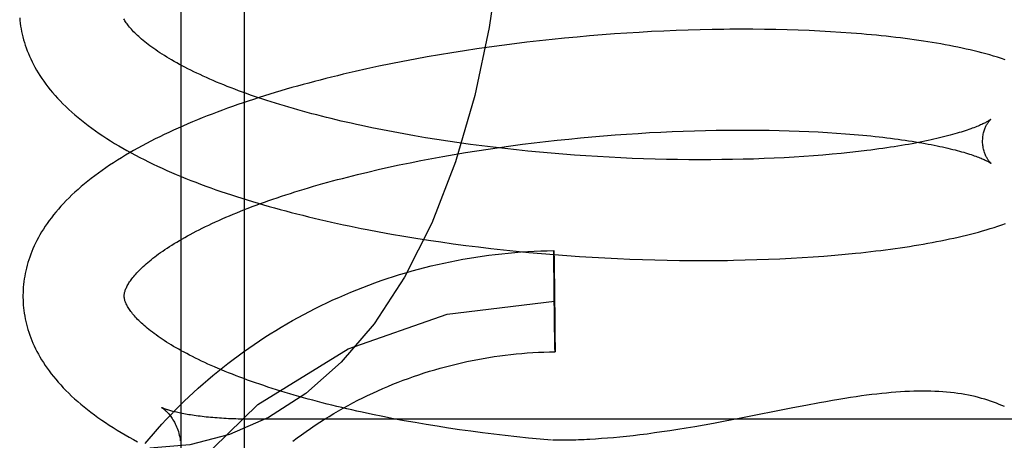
# Model space of a CAD drawing. Header units: inches. Extents: x 0 to 215, y 0 to 139.
# Tile 65 of 114: x 126.3411 to 126.5356, y 50.6274 to 50.7105. Entities that reach past the tile are written whole.
import ezdxf

# ---------------------------------------------------------------- set-up
doc = ezdxf.new("R2010")
doc.units = ezdxf.units.IN
doc.header["$LTSCALE"] = 11.804375
doc.header["$MEASUREMENT"] = 0
doc.linetypes.add('HIDDEN', pattern=[0.2, 0.1, -0.1])
doc.layers.add('DEFAULT_2', color=8, linetype='HIDDEN')

msp = doc.modelspace()

# ---------------------------------------------------------------- linework, layer by layer
at = {"layer": 'DEFAULT_2', "color": 8, "linetype": 'HIDDEN'}
for p, q in [((126.37289, 50.78926), (126.37289, 50.59992)), ((126.38539, 50.78315), (126.38539, 50.61023)), ((126.46105, 50.70784), (126.4586, 50.70768)), ((126.46349, 50.70799), (126.46105, 50.70784)), ((126.46592, 50.70813), (126.46349, 50.70799)), ((126.46834, 50.70824), (126.46592, 50.70813)), ((126.47075, 50.70834), (126.46834, 50.70824)), ((126.47314, 50.70843), (126.47075, 50.70834)), ((126.47551, 50.7085), (126.47314, 50.70843)), ((126.47787, 50.70855), (126.47551, 50.7085)), ((126.48368, 50.7086), (126.48137, 50.70859)), ((126.48596, 50.7086), (126.48368, 50.7086)), ((126.48823, 50.70858), (126.48596, 50.7086)), ((126.49046, 50.70854), (126.48823, 50.70858)), ((126.49268, 50.70849), (126.49046, 50.70854)), ((126.49487, 50.70842), (126.49268, 50.70849)), ((126.49703, 50.70833), (126.49487, 50.70842)), ((126.49916, 50.70823), (126.49703, 50.70833)), ((126.50126, 50.70812), (126.49916, 50.70823)), ((126.50333, 50.70799), (126.50126, 50.70812)), ((126.44129, 50.70603), (126.43881, 50.70573)), ((126.44377, 50.70632), (126.44129, 50.70603)), ((126.44625, 50.70659), (126.44377, 50.70632)), ((126.44873, 50.70684), (126.44625, 50.70659)), ((126.4512, 50.70707), (126.44873, 50.70684)), ((126.45367, 50.70729), (126.4512, 50.70707)), ((126.45614, 50.70749), (126.45367, 50.70729)), ((126.4586, 50.70768), (126.45614, 50.70749)), ((126.42648, 50.70396), (126.42404, 50.70356)), ((126.42894, 50.70435), (126.42648, 50.70396)), ((126.4314, 50.70472), (126.42894, 50.70435)), ((126.43386, 50.70507), (126.4314, 50.70472)), ((126.43633, 50.70541), (126.43386, 50.70507)), ((126.43881, 50.70573), (126.43633, 50.70541)), ((126.41679, 50.70224), (126.4144, 50.70177)), ((126.41919, 50.7027), (126.41679, 50.70224)), ((126.42161, 50.70314), (126.41919, 50.7027)), ((126.42404, 50.70356), (126.42161, 50.70314)), ((126.40966, 50.70077), (126.40732, 50.70025)), ((126.41202, 50.70128), (126.40966, 50.70077)), ((126.4144, 50.70177), (126.41202, 50.70128)), ((126.41273, 50.68872), (126.41065, 50.68914)), ((126.41483, 50.68831), (126.41273, 50.68872)), ((126.41696, 50.68792), (126.41483, 50.68831)), ((126.46773, 50.68828), (126.46996, 50.68839)), ((126.46996, 50.68839), (126.47217, 50.68847)), ((126.47217, 50.68847), (126.47437, 50.68855)), ((126.47437, 50.68855), (126.47655, 50.68861)), ((126.47655, 50.68861), (126.4787, 50.68865)), ((126.4787, 50.68865), (126.48084, 50.68868)), ((126.48084, 50.68868), (126.48295, 50.68869)), ((126.48295, 50.68869), (126.48504, 50.68869)), ((126.48504, 50.68869), (126.4871, 50.68868)), ((126.4871, 50.68868), (126.48914, 50.68865)), ((126.48914, 50.68865), (126.49115, 50.68861)), ((126.49115, 50.68861), (126.49312, 50.68856)), ((126.49312, 50.68856), (126.49506, 50.68849)), ((126.49506, 50.68849), (126.49697, 50.68841)), ((126.49697, 50.68841), (126.49885, 50.68831)), ((126.49885, 50.68831), (126.50068, 50.68821)), ((126.4191, 50.68754), (126.41696, 50.68792)), ((126.42127, 50.68717), (126.4191, 50.68754)), ((126.42346, 50.68682), (126.42127, 50.68717)), ((126.42567, 50.68648), (126.42346, 50.68682)), ((126.42789, 50.68616), (126.42567, 50.68648)), ((126.4427, 50.68615), (126.44499, 50.68642)), ((126.44499, 50.68642), (126.44728, 50.68667)), ((126.44728, 50.68667), (126.44957, 50.68691)), ((126.44957, 50.68691), (126.45186, 50.68714)), ((126.45186, 50.68714), (126.45414, 50.68735)), ((126.45414, 50.68735), (126.45643, 50.68754)), ((126.45643, 50.68754), (126.45871, 50.68772)), ((126.45871, 50.68772), (126.46098, 50.68788)), ((126.46098, 50.68788), (126.46324, 50.68803)), ((126.46324, 50.68803), (126.46549, 50.68817)), ((126.46549, 50.68817), (126.46773, 50.68828)), ((126.50068, 50.68821), (126.50248, 50.68809)), ((126.50248, 50.68809), (126.50424, 50.68796)), ((126.50424, 50.68796), (126.50596, 50.68782)), ((126.43013, 50.68585), (126.42789, 50.68616)), ((126.42913, 50.68422), (126.43137, 50.68458)), ((126.43238, 50.68555), (126.43013, 50.68585)), ((126.43137, 50.68458), (126.43361, 50.68492)), ((126.43465, 50.68527), (126.43238, 50.68555)), ((126.43361, 50.68492), (126.43587, 50.68525)), ((126.43692, 50.68501), (126.43465, 50.68527)), ((126.43587, 50.68525), (126.43814, 50.68557)), ((126.4392, 50.68476), (126.43692, 50.68501)), ((126.43814, 50.68557), (126.44042, 50.68587)), ((126.44149, 50.68452), (126.4392, 50.68476)), ((126.44042, 50.68587), (126.4427, 50.68615)), ((126.44378, 50.6843), (126.44149, 50.68452)), ((126.5068, 50.68443), (126.50511, 50.68424)), ((126.50846, 50.68462), (126.5068, 50.68443)), ((126.41819, 50.68222), (126.42034, 50.68265)), ((126.42034, 50.68265), (126.42251, 50.68306)), ((126.42251, 50.68306), (126.4247, 50.68346)), ((126.4247, 50.68346), (126.42691, 50.68385)), ((126.42691, 50.68385), (126.42913, 50.68422)), ((126.44607, 50.6841), (126.44378, 50.6843)), ((126.44837, 50.68391), (126.44607, 50.6841)), ((126.45067, 50.68373), (126.44837, 50.68391)), ((126.45296, 50.68357), (126.45067, 50.68373)), ((126.45525, 50.68343), (126.45296, 50.68357)), ((126.45754, 50.6833), (126.45525, 50.68343)), ((126.45982, 50.68319), (126.45754, 50.6833)), ((126.46209, 50.68309), (126.45982, 50.68319)), ((126.46435, 50.683), (126.46209, 50.68309)), ((126.4666, 50.68294), (126.46435, 50.683)), ((126.46884, 50.68288), (126.4666, 50.68294)), ((126.47107, 50.68284), (126.46884, 50.68288)), ((126.47327, 50.68282), (126.47107, 50.68284)), ((126.47546, 50.68281), (126.47327, 50.68282)), ((126.47763, 50.68281), (126.47546, 50.68281)), ((126.47978, 50.68283), (126.47763, 50.68281)), ((126.48191, 50.68286), (126.47978, 50.68283)), ((126.48401, 50.68291), (126.48191, 50.68286)), ((126.48609, 50.68296), (126.48401, 50.68291)), ((126.48814, 50.68304), (126.48609, 50.68296)), ((126.49016, 50.68312), (126.48814, 50.68304)), ((126.49215, 50.68322), (126.49016, 50.68312)), ((126.49411, 50.68333), (126.49215, 50.68322)), ((126.49603, 50.68345), (126.49411, 50.68333)), ((126.49792, 50.68359), (126.49603, 50.68345)), ((126.49978, 50.68373), (126.49792, 50.68359)), ((126.50159, 50.68389), (126.49978, 50.68373)), ((126.50337, 50.68406), (126.50159, 50.68389)), ((126.50511, 50.68424), (126.50337, 50.68406)), ((126.40983, 50.68038), (126.41188, 50.68086)), ((126.41188, 50.68086), (126.41396, 50.68133)), ((126.41396, 50.68133), (126.41607, 50.68178)), ((126.41607, 50.68178), (126.41819, 50.68222)), ((126.40781, 50.67989), (126.40983, 50.68038)), ((126.41212, 50.66856), (126.41452, 50.66813)), ((126.41452, 50.66813), (126.41694, 50.66771)), ((126.41694, 50.66771), (126.41937, 50.66731)), ((126.41937, 50.66731), (126.42181, 50.66693)), ((126.42181, 50.66693), (126.42427, 50.66656)), ((126.42427, 50.66656), (126.42674, 50.66622)), ((126.42674, 50.66622), (126.42922, 50.66589)), ((126.42922, 50.66589), (126.4317, 50.66557)), ((126.4317, 50.66557), (126.43419, 50.66528)), ((126.43419, 50.66528), (126.43669, 50.665)), ((126.43669, 50.665), (126.43919, 50.66474)), ((126.43919, 50.66474), (126.44169, 50.6645)), ((126.44169, 50.6645), (126.4442, 50.66428)), ((126.4442, 50.66428), (126.4467, 50.66407)), ((126.4466, 50.6645), (126.44661, 50.66486)), ((126.44661, 50.66408), (126.4466, 50.6645)), ((126.44661, 50.6648), (126.44662, 50.66474)), ((126.44662, 50.66182), (126.44661, 50.66408)), ((126.44662, 50.66474), (126.44662, 50.66463)), ((126.44662, 50.66463), (126.44663, 50.66434)), ((126.44663, 50.66434), (126.44665, 50.66324)), ((126.44665, 50.66324), (126.44667, 50.66175)), ((126.4467, 50.66407), (126.4492, 50.66388)), ((126.4492, 50.66388), (126.4517, 50.6637)), ((126.4517, 50.6637), (126.4542, 50.66355)), ((126.4542, 50.66355), (126.45669, 50.66341)), ((126.45669, 50.66341), (126.45917, 50.66329)), ((126.45917, 50.66329), (126.46164, 50.66318)), ((126.46164, 50.66318), (126.4641, 50.66309)), ((126.4641, 50.66309), (126.46655, 50.66302)), ((126.46655, 50.66302), (126.46899, 50.66297)), ((126.48443, 50.663), (126.48673, 50.66307)), ((126.48673, 50.66307), (126.48901, 50.66315)), ((126.48901, 50.66315), (126.49126, 50.66324)), ((126.49126, 50.66324), (126.49348, 50.66335)), ((126.49348, 50.66335), (126.49568, 50.66348)), ((126.49568, 50.66348), (126.49785, 50.66362)), ((126.49785, 50.66362), (126.49999, 50.66378)), ((126.49999, 50.66378), (126.5021, 50.66395)), ((126.5021, 50.66395), (126.50418, 50.66414)), ((126.50418, 50.66414), (126.50623, 50.66434)), ((126.44663, 50.66118), (126.44662, 50.66182)), ((126.44663, 50.66067), (126.44663, 50.66118)), ((126.44667, 50.66175), (126.44668, 50.66127)), ((126.44668, 50.66127), (126.44668, 50.66077)), ((126.46899, 50.66297), (126.47141, 50.66293)), ((126.47141, 50.66293), (126.47382, 50.6629)), ((126.47382, 50.6629), (126.47621, 50.6629)), ((126.47621, 50.6629), (126.47859, 50.66291)), ((126.47859, 50.66291), (126.48094, 50.66293)), ((126.44664, 50.66032), (126.44663, 50.66067)), ((126.44664, 50.65996), (126.44664, 50.66032)), ((126.44664, 50.65959), (126.44664, 50.65996)), ((126.44665, 50.65922), (126.44664, 50.65959)), ((126.44665, 50.65883), (126.44665, 50.65922)), ((126.44668, 50.66077), (126.44669, 50.66024)), ((126.44669, 50.66024), (126.4467, 50.65988)), ((126.4467, 50.65988), (126.4467, 50.65951)), ((126.4467, 50.65951), (126.44671, 50.65913)), ((126.44671, 50.65913), (126.44671, 50.65874)), ((126.44665, 50.65844), (126.44665, 50.65883)), ((126.44666, 50.65804), (126.44665, 50.65844)), ((126.44666, 50.65763), (126.44666, 50.65804)), ((126.44672, 50.65815), (126.44672, 50.65775)), ((126.44672, 50.65775), (126.44673, 50.65734)), ((126.44667, 50.6566), (126.44667, 50.65702)), ((126.44668, 50.65618), (126.44667, 50.6566)), ((126.44669, 50.65512), (126.44669, 50.65555)), ((126.44674, 50.65671), (126.44674, 50.6563)), ((126.44675, 50.65566), (126.44676, 50.65524)), ((126.4467, 50.65406), (126.4467, 50.65449)), ((126.44672, 50.65301), (126.44671, 50.65343)), ((126.44676, 50.6546), (126.44677, 50.65418)), ((126.44678, 50.65355), (126.44678, 50.65313)), ((126.44673, 50.65198), (126.44672, 50.65239)), ((126.44673, 50.65158), (126.44673, 50.65198)), ((126.44678, 50.65313), (126.44678, 50.65271)), ((126.44679, 50.65209), (126.4468, 50.65169)), ((126.4468, 50.65169), (126.4468, 50.65129)), ((126.44675, 50.65059), (126.44674, 50.65098)), ((126.44675, 50.65021), (126.44675, 50.65059)), ((126.44676, 50.64984), (126.44675, 50.65021)), ((126.44676, 50.64948), (126.44676, 50.64984)), ((126.44677, 50.64895), (126.44676, 50.64948)), ((126.4468, 50.65129), (126.4468, 50.65089)), ((126.4468, 50.65089), (126.44681, 50.65051)), ((126.44681, 50.65051), (126.44681, 50.65013)), ((126.44681, 50.65013), (126.44682, 50.64976)), ((126.44682, 50.64976), (126.44682, 50.6494)), ((126.44678, 50.64845), (126.44677, 50.64895)), ((126.44678, 50.64798), (126.44678, 50.64845)), ((126.44681, 50.64649), (126.44678, 50.64798)), ((126.44682, 50.6494), (126.44682, 50.64905)), ((126.44682, 50.64905), (126.44683, 50.64854)), ((126.44683, 50.64854), (126.44683, 50.64791)), ((126.44683, 50.64791), (126.44685, 50.64565)), ((126.44683, 50.64538), (126.44681, 50.64649)), ((126.44685, 50.64565), (126.44685, 50.64523)), ((126.44684, 50.6451), (126.44683, 50.64538)), ((126.44685, 50.64523), (126.44684, 50.64486)), ((126.44684, 50.64498), (126.44684, 50.6451)), ((126.44684, 50.64492), (126.44684, 50.64498)), ((126.49642, 50.63427), (126.49382, 50.63377)), ((126.3691, 50.63383), (126.3691, 50.63383)), ((126.3775, 50.63202), (126.3771, 50.63207)), ((126.37833, 50.63193), (126.37792, 50.63197)), ((126.41284, 50.63205), (126.41077, 50.63247)), ((126.41494, 50.63164), (126.41284, 50.63205)), ((126.49382, 50.63377), (126.48323, 50.63167)), ((126.38561, 50.63153), (126.38514, 50.63154)), ((126.38656, 50.63152), (126.38609, 50.63152)), ((126.60789, 50.63151), (126.38704, 50.63151)), ((126.41706, 50.63124), (126.41494, 50.63164)), ((126.41921, 50.63086), (126.41706, 50.63124)), ((126.42137, 50.63048), (126.41921, 50.63086)), ((126.42356, 50.63013), (126.42137, 50.63048)), ((126.42577, 50.62978), (126.42356, 50.63013)), ((126.47449, 50.63006), (126.47276, 50.62977)), ((126.47628, 50.63037), (126.47449, 50.63006)), ((126.47816, 50.63071), (126.47628, 50.63037)), ((126.48012, 50.63108), (126.47816, 50.63071)), ((126.48323, 50.63167), (126.48012, 50.63108)), ((126.42799, 50.62946), (126.42577, 50.62978)), ((126.43023, 50.62914), (126.42799, 50.62946)), ((126.43248, 50.62884), (126.43023, 50.62914)), ((126.43474, 50.62856), (126.43248, 50.62884)), ((126.43702, 50.62829), (126.43474, 50.62856)), ((126.4393, 50.62803), (126.43702, 50.62829)), ((126.44159, 50.62779), (126.4393, 50.62803)), ((126.46094, 50.62813), (126.45966, 50.628)), ((126.46227, 50.62827), (126.46094, 50.62813)), ((126.46363, 50.62844), (126.46227, 50.62827)), ((126.46504, 50.62861), (126.46363, 50.62844)), ((126.46649, 50.62881), (126.46504, 50.62861)), ((126.46798, 50.62902), (126.46649, 50.62881)), ((126.46952, 50.62925), (126.46798, 50.62902)), ((126.47111, 50.6295), (126.46952, 50.62925)), ((126.47276, 50.62977), (126.47111, 50.6295)), ((126.44388, 50.62757), (126.44159, 50.62779)), ((126.44615, 50.62736), (126.44388, 50.62757)), ((126.456, 50.62769), (126.45484, 50.62761)), ((126.45719, 50.62778), (126.456, 50.62769)), ((126.45841, 50.62788), (126.45719, 50.62778)), ((126.45966, 50.628), (126.45841, 50.62788))]:
    msp.add_line(p, q, dxfattribs=at)
for points in [[(126.43743, 50.75084), (126.43703, 50.73675), (126.43584, 50.72272), (126.43384, 50.70895), (126.431, 50.69554), (126.42718, 50.68241), (126.4225, 50.67029), (126.41711, 50.6596), (126.41108, 50.6504), (126.40458, 50.64279), (126.3976, 50.63662), (126.39023, 50.63187), (126.38255, 50.6285), (126.37467, 50.6265), (126.36678, 50.62584)], [(126.34106, 50.71085), (126.34111, 50.71032), (126.34117, 50.70978), (126.34125, 50.70924), (126.34134, 50.7087), (126.34144, 50.70816), (126.34156, 50.70762), (126.34169, 50.70708), (126.34183, 50.70654), (126.34199, 50.706), (126.34216, 50.70546), (126.34235, 50.70492), (126.34255, 50.70437), (126.34277, 50.70383), (126.343, 50.70328), (126.34325, 50.70274), (126.34351, 50.70219), (126.34379, 50.70164), (126.34408, 50.70109), (126.3444, 50.70054), (126.34473, 50.69999), (126.34507, 50.69944), (126.34544, 50.69888), (126.34583, 50.69833), (126.34623, 50.69777), (126.34665, 50.69721), (126.3471, 50.69666), (126.34756, 50.6961), (126.34804, 50.69554), (126.34854, 50.69499), (126.34906, 50.69443), (126.34961, 50.69388), (126.35017, 50.69332), (126.35075, 50.69277), (126.35135, 50.69223), (126.35196, 50.69168), (126.3526, 50.69115), (126.35325, 50.69061), (126.35392, 50.69008), (126.3546, 50.68956), (126.3553, 50.68904), (126.35602, 50.68852), (126.35675, 50.68802), (126.3575, 50.68751), (126.35826, 50.68702), (126.35903, 50.68653), (126.35982, 50.68604), (126.36062, 50.68556), (126.36143, 50.68509), (126.36225, 50.68463), (126.36308, 50.68417), (126.36393, 50.68372), (126.36478, 50.68327), (126.36565, 50.68283), (126.36653, 50.6824), (126.36742, 50.68197), (126.36831, 50.68154), (126.36922, 50.68113), (126.37014, 50.68072), (126.37107, 50.68031), (126.372, 50.67991), (126.37295, 50.67952), (126.3739, 50.67913), (126.37487, 50.67874), (126.37584, 50.67836), (126.37682, 50.67799), (126.37781, 50.67762), (126.37881, 50.67726), (126.37982, 50.6769), (126.38083, 50.67655), (126.38186, 50.6762), (126.38289, 50.67586), (126.38393, 50.67552), (126.38498, 50.67519), (126.38603, 50.67486), (126.38709, 50.67453), (126.38816, 50.67421), (126.38924, 50.6739), (126.39033, 50.67359), (126.39142, 50.67328), (126.39252, 50.67298), (126.39362, 50.67269), (126.39473, 50.6724), (126.39585, 50.67211), (126.39698, 50.67183), (126.39811, 50.67155), (126.39925, 50.67127), (126.40039, 50.67101), (126.40154, 50.67074), (126.40269, 50.67048), (126.40385, 50.67023), (126.40502, 50.66997), (126.40619, 50.66973), (126.40737, 50.66949), (126.40855, 50.66925), (126.40973, 50.66902), (126.41212, 50.66856)], [(126.41065, 50.68914), (126.4086, 50.68957), (126.40759, 50.68979), (126.40658, 50.69002), (126.40558, 50.69024), (126.40459, 50.69047), (126.40361, 50.69071), (126.40263, 50.69094), (126.40167, 50.69118), (126.40071, 50.69142), (126.39976, 50.69167), (126.39882, 50.69191), (126.39788, 50.69216), (126.39696, 50.69241), (126.39605, 50.69267), (126.39514, 50.69293), (126.39425, 50.69318), (126.39336, 50.69345), (126.39249, 50.69371), (126.39162, 50.69398), (126.39077, 50.69424), (126.38992, 50.69451), (126.38909, 50.69479), (126.38827, 50.69506), (126.38746, 50.69534), (126.38666, 50.69561), (126.38587, 50.69589), (126.38509, 50.69617), (126.38432, 50.69646), (126.38357, 50.69674), (126.38283, 50.69702), (126.38209, 50.69731), (126.38138, 50.6976), (126.38067, 50.69788), (126.37998, 50.69817), (126.37929, 50.69846), (126.37862, 50.69875), (126.37797, 50.69904), (126.37732, 50.69933), (126.37669, 50.69963), (126.37607, 50.69992), (126.37546, 50.70021), (126.37487, 50.7005), (126.37429, 50.70079), (126.37372, 50.70109), (126.37317, 50.70138), (126.37263, 50.70167), (126.3721, 50.70196), (126.37159, 50.70225), (126.37109, 50.70253), (126.3706, 50.70282), (126.37012, 50.70311), (126.36966, 50.70339), (126.36922, 50.70367), (126.36878, 50.70395), (126.36836, 50.70423), (126.36795, 50.70451), (126.36756, 50.70479), (126.36717, 50.70506), (126.3668, 50.70533), (126.36645, 50.7056), (126.36611, 50.70587), (126.36578, 50.70613), (126.36546, 50.70639), (126.36515, 50.70665), (126.36486, 50.7069), (126.36458, 50.70716), (126.36432, 50.7074), (126.36406, 50.70765), (126.36382, 50.70789), (126.36358, 50.70812), (126.36336, 50.70836), (126.36315, 50.70859), (126.36296, 50.70881), (126.36277, 50.70903), (126.36259, 50.70925), (126.36243, 50.70946), (126.36227, 50.70966), (126.36213, 50.70987), (126.36199, 50.71006), (126.36186, 50.71026), (126.36175, 50.71045), (126.36164, 50.71064)], [(126.48137, 50.70859), (126.48021, 50.70858), (126.47787, 50.70855)], [(126.5358, 50.70257), (126.53505, 50.70282), (126.53428, 50.70307), (126.53351, 50.7033), (126.53275, 50.70352), (126.53198, 50.70374), (126.53121, 50.70394), (126.53044, 50.70414), (126.52966, 50.70433), (126.52887, 50.70452), (126.52808, 50.7047), (126.52727, 50.70488), (126.52646, 50.70505), (126.52563, 50.70522), (126.5248, 50.70538), (126.52396, 50.70554), (126.52311, 50.7057), (126.52225, 50.70584), (126.52139, 50.70599), (126.52051, 50.70613), (126.51963, 50.70627), (126.51874, 50.7064), (126.51784, 50.70653), (126.51694, 50.70665), (126.51602, 50.70677), (126.5151, 50.70689), (126.51416, 50.707), (126.51322, 50.70711), (126.51227, 50.70722), (126.51131, 50.70732), (126.51034, 50.70741), (126.50936, 50.70751), (126.50838, 50.7076), (126.50739, 50.70768), (126.50639, 50.70777), (126.50538, 50.70784), (126.50333, 50.70799)], [(126.40732, 50.70025), (126.40616, 50.69998), (126.405, 50.6997), (126.40385, 50.69943), (126.4027, 50.69915), (126.40156, 50.69886), (126.40043, 50.69857), (126.3993, 50.69828), (126.39817, 50.69798), (126.39705, 50.69767), (126.39594, 50.69737), (126.39484, 50.69706), (126.39374, 50.69674), (126.39265, 50.69642), (126.39156, 50.6961), (126.39048, 50.69577), (126.38941, 50.69543), (126.38835, 50.6951), (126.38729, 50.69475), (126.38624, 50.69441), (126.3852, 50.69406), (126.38416, 50.6937), (126.38314, 50.69334), (126.38212, 50.69298), (126.38111, 50.69261), (126.3801, 50.69223), (126.37911, 50.69185), (126.37812, 50.69147), (126.37714, 50.69108), (126.37617, 50.69069), (126.37521, 50.69029), (126.37426, 50.68989), (126.37332, 50.68948), (126.37238, 50.68907), (126.37146, 50.68865), (126.37054, 50.68823), (126.36964, 50.6878), (126.36874, 50.68737), (126.36786, 50.68693), (126.36698, 50.68648), (126.36612, 50.68603), (126.36526, 50.68558), (126.36442, 50.68512), (126.36358, 50.68465), (126.36276, 50.68418), (126.36195, 50.6837), (126.36115, 50.68321), (126.36036, 50.68272), (126.35958, 50.68223), (126.35882, 50.68172), (126.35807, 50.68122), (126.35733, 50.6807), (126.35661, 50.68018), (126.3559, 50.67966), (126.35521, 50.67913), (126.35453, 50.67859), (126.35387, 50.67805), (126.35322, 50.67751), (126.35259, 50.67696), (126.35198, 50.67641), (126.35139, 50.67586), (126.35081, 50.6753), (126.35025, 50.67474), (126.34972, 50.67417), (126.3492, 50.67361), (126.3487, 50.67304), (126.34822, 50.67248), (126.34776, 50.67191), (126.34732, 50.67135), (126.3469, 50.67079), (126.3465, 50.67022), (126.34611, 50.66966), (126.34575, 50.6691), (126.3454, 50.66854), (126.34507, 50.66798), (126.34476, 50.66743), (126.34447, 50.66687), (126.34419, 50.66632), (126.34393, 50.66577), (126.34369, 50.66522), (126.34346, 50.66467), (126.34324, 50.66413), (126.34304, 50.66358), (126.34286, 50.66304), (126.34269, 50.66249), (126.34253, 50.66195), (126.34239, 50.66141), (126.34227, 50.66087), (126.34215, 50.66033), (126.34205, 50.65979), (126.34196, 50.65926), (126.34189, 50.65872), (126.34183, 50.65818), (126.34178, 50.65765), (126.34174, 50.65711), (126.34172, 50.65657), (126.34171, 50.65604), (126.34171, 50.6556)], [(126.53293, 50.69077), (126.53292, 50.69076), (126.5329, 50.69075), (126.53287, 50.69073), (126.53284, 50.6907), (126.53279, 50.69067), (126.53274, 50.69063), (126.53267, 50.69059), (126.53259, 50.69054), (126.53251, 50.69049), (126.53241, 50.69043), (126.53229, 50.69036), (126.53217, 50.69029), (126.53203, 50.69022), (126.53188, 50.69014), (126.53172, 50.69006), (126.53154, 50.68997), (126.53135, 50.68988), (126.53115, 50.68979), (126.53093, 50.68969), (126.53069, 50.68958), (126.53045, 50.68948), (126.53018, 50.68937), (126.5299, 50.68926), (126.52961, 50.68915), (126.5293, 50.68903), (126.52898, 50.68891), (126.52864, 50.68879), (126.52828, 50.68867), (126.52791, 50.68855), (126.52752, 50.68842), (126.52712, 50.68829), (126.52671, 50.68817), (126.52628, 50.68804), (126.52583, 50.68791), (126.52537, 50.68778), (126.52489, 50.68765), (126.5244, 50.68752), (126.52389, 50.68739), (126.52337, 50.68726), (126.52284, 50.68713), (126.52229, 50.687), (126.52172, 50.68687), (126.52114, 50.68674), (126.52055, 50.68661), (126.51994, 50.68648), (126.51932, 50.68635), (126.51869, 50.68623), (126.51804, 50.6861), (126.51738, 50.68598), (126.5167, 50.68586), (126.51601, 50.68574), (126.51531, 50.68562), (126.5146, 50.6855), (126.51387, 50.68538), (126.51314, 50.68527), (126.51239, 50.68516), (126.51162, 50.68505), (126.51085, 50.68494), (126.51006, 50.68483), (126.50926, 50.68473), (126.50846, 50.68462)], [(126.53133, 50.6864), (126.53134, 50.68664), (126.53135, 50.6869), (126.53137, 50.68716), (126.53139, 50.68741), (126.53143, 50.68765), (126.53147, 50.68789), (126.53152, 50.68811), (126.53158, 50.68833), (126.53164, 50.68854), (126.53171, 50.68874), (126.53177, 50.68893), (126.53184, 50.6891), (126.53192, 50.68927), (126.53199, 50.68943), (126.53206, 50.68957), (126.53213, 50.68971), (126.53221, 50.68983), (126.53228, 50.68995), (126.53235, 50.69006), (126.53241, 50.69016), (126.53248, 50.69025), (126.53254, 50.69034), (126.5326, 50.69041), (126.53265, 50.69048), (126.5327, 50.69054), (126.53275, 50.69059), (126.53279, 50.69064), (126.53283, 50.69068), (126.53286, 50.69071), (126.53289, 50.69074), (126.53291, 50.69075), (126.53292, 50.69077), (126.53293, 50.69077)], [(126.50596, 50.68782), (126.50764, 50.68767), (126.50846, 50.68759), (126.50927, 50.68751), (126.51007, 50.68743), (126.51086, 50.68734), (126.51163, 50.68725), (126.5124, 50.68716), (126.51315, 50.68707), (126.51389, 50.68697), (126.51462, 50.68687), (126.51533, 50.68677), (126.51603, 50.68667), (126.51672, 50.68657), (126.5174, 50.68646), (126.51806, 50.68636), (126.51872, 50.68625), (126.51935, 50.68614), (126.51997, 50.68603), (126.52058, 50.68591), (126.52118, 50.6858), (126.52176, 50.68569), (126.52233, 50.68557), (126.52288, 50.68546), (126.52342, 50.68534), (126.52394, 50.68522), (126.52445, 50.6851), (126.52494, 50.68499), (126.52542, 50.68487), (126.52589, 50.68475), (126.52633, 50.68463), (126.52677, 50.68451), (126.52719, 50.6844), (126.52759, 50.68428), (126.52798, 50.68417), (126.52835, 50.68405), (126.52871, 50.68394), (126.52905, 50.68383), (126.52938, 50.68372), (126.52969, 50.68361), (126.52999, 50.6835), (126.53027, 50.6834), (126.53053, 50.6833), (126.53078, 50.6832), (126.53102, 50.6831), (126.53124, 50.68301), (126.53145, 50.68292), (126.53164, 50.68283), (126.53182, 50.68275), (126.53198, 50.68267), (126.53213, 50.6826), (126.53227, 50.68253), (126.5324, 50.68246), (126.53251, 50.6824), (126.53261, 50.68234), (126.5327, 50.68229), (126.53278, 50.68224), (126.53284, 50.6822), (126.5329, 50.68217), (126.53295, 50.68214), (126.53298, 50.68211), (126.53301, 50.68209), (126.53301, 50.68209)], [(126.53301, 50.68209), (126.53303, 50.68208), (126.53304, 50.68207), (126.53303, 50.68208), (126.53302, 50.68209), (126.533, 50.68211), (126.53297, 50.68213), (126.53294, 50.68216), (126.5329, 50.6822), (126.53286, 50.68225), (126.53281, 50.6823), (126.53275, 50.68236), (126.5327, 50.68242), (126.53264, 50.6825), (126.53257, 50.68258), (126.53251, 50.68267), (126.53244, 50.68277), (126.53236, 50.68288), (126.53229, 50.68299), (126.53222, 50.68312), (126.53214, 50.68325), (126.53206, 50.6834), (126.53199, 50.68355), (126.53191, 50.68372), (126.53184, 50.68389), (126.53176, 50.68408), (126.53169, 50.68427), (126.53163, 50.68448), (126.53157, 50.68469), (126.53151, 50.68492), (126.53146, 50.68515), (126.53142, 50.6854), (126.53138, 50.68565), (126.53136, 50.6859), (126.53134, 50.68616), (126.53133, 50.6864)], [(126.36171, 50.65585), (126.36171, 50.65595), (126.36171, 50.65607), (126.36173, 50.65619), (126.36174, 50.65632), (126.36177, 50.65644), (126.36179, 50.65658), (126.36183, 50.65672), (126.36188, 50.65687), (126.36193, 50.65703), (126.36199, 50.65719), (126.36206, 50.65736), (126.36214, 50.65753), (126.36223, 50.65771), (126.36232, 50.6579), (126.36243, 50.65809), (126.36254, 50.65828), (126.36266, 50.65848), (126.36279, 50.65868), (126.36294, 50.65888), (126.36309, 50.6591), (126.36325, 50.65931), (126.36342, 50.65953), (126.3636, 50.65976), (126.3638, 50.65999), (126.364, 50.66022), (126.36422, 50.66046), (126.36444, 50.6607), (126.36468, 50.66095), (126.36493, 50.6612), (126.3652, 50.66146), (126.36547, 50.66171), (126.36576, 50.66198), (126.36606, 50.66224), (126.36637, 50.66251), (126.36669, 50.66278), (126.36703, 50.66306), (126.36738, 50.66334), (126.36775, 50.66362), (126.36812, 50.6639), (126.36851, 50.66419), (126.36891, 50.66447), (126.36933, 50.66477), (126.36976, 50.66506), (126.3702, 50.66535), (126.37066, 50.66565), (126.37112, 50.66595), (126.3716, 50.66624), (126.3721, 50.66655), (126.37261, 50.66685), (126.37313, 50.66715), (126.37366, 50.66745), (126.37421, 50.66776), (126.37477, 50.66807), (126.37534, 50.66837), (126.37593, 50.66868), (126.37653, 50.66899), (126.37715, 50.66929), (126.37777, 50.6696), (126.37841, 50.66991), (126.37906, 50.67021), (126.37972, 50.67052), (126.3804, 50.67083), (126.38109, 50.67113), (126.38179, 50.67144), (126.3825, 50.67174), (126.38322, 50.67205), (126.38396, 50.67235), (126.3847, 50.67265), (126.38546, 50.67295), (126.38624, 50.67325), (126.38702, 50.67355), (126.38781, 50.67385), (126.38862, 50.67415), (126.38944, 50.67444), (126.39026, 50.67473), (126.3911, 50.67502), (126.39195, 50.67531), (126.39281, 50.6756), (126.39368, 50.67589), (126.39455, 50.67617), (126.39544, 50.67645), (126.39634, 50.67673), (126.39725, 50.67701), (126.39816, 50.67728), (126.39909, 50.67756), (126.40003, 50.67783), (126.40097, 50.67809), (126.40192, 50.67836), (126.40288, 50.67862), (126.40385, 50.67888), (126.40483, 50.67914), (126.40582, 50.67939), (126.40681, 50.67965), (126.40781, 50.67989)], [(126.50623, 50.66434), (126.50724, 50.66444), (126.50824, 50.66455), (126.50924, 50.66466), (126.51022, 50.66478), (126.5112, 50.6649), (126.51217, 50.66503), (126.51313, 50.66515), (126.51408, 50.66528), (126.51503, 50.66542), (126.51596, 50.66556), (126.51689, 50.6657), (126.5178, 50.66585), (126.51871, 50.666), (126.51961, 50.66615), (126.5205, 50.66631), (126.52138, 50.66647), (126.52225, 50.66664), (126.52311, 50.6668), (126.52397, 50.66698), (126.52481, 50.66716), (126.52565, 50.66734), (126.52648, 50.66753), (126.5273, 50.66772), (126.52812, 50.66792), (126.52892, 50.66812), (126.52971, 50.66832), (126.5305, 50.66853), (126.53128, 50.66875), (126.53205, 50.66898), (126.53283, 50.66921), (126.5336, 50.66945), (126.53436, 50.6697), (126.53511, 50.66996), (126.53584, 50.67021)], [(126.36585, 50.62671), (126.36666, 50.62768), (126.36749, 50.62864), (126.36832, 50.62959), (126.36917, 50.63053), (126.37003, 50.63146), (126.3709, 50.63238), (126.37178, 50.63329), (126.37267, 50.63418), (126.37358, 50.63507), (126.37449, 50.63595), (126.37542, 50.63681), (126.37636, 50.63767), (126.37731, 50.63851), (126.37827, 50.63934), (126.37924, 50.64016), (126.38022, 50.64097), (126.38121, 50.64177), (126.38221, 50.64256), (126.38322, 50.64333), (126.38424, 50.64409), (126.38527, 50.64484), (126.38631, 50.64558), (126.38736, 50.6463), (126.38842, 50.64702), (126.38949, 50.64772), (126.39056, 50.6484), (126.39165, 50.64908), (126.39274, 50.64974), (126.39384, 50.65039), (126.39495, 50.65102), (126.39607, 50.65165), (126.3972, 50.65225), (126.39833, 50.65285), (126.39947, 50.65343), (126.40062, 50.654), (126.40177, 50.65456), (126.40294, 50.6551), (126.40411, 50.65562), (126.40528, 50.65614), (126.40647, 50.65664), (126.40765, 50.65712), (126.40885, 50.65759), (126.41005, 50.65805), (126.41126, 50.65849), (126.41247, 50.65892), (126.41369, 50.65933), (126.41491, 50.65973), (126.41614, 50.66012), (126.41737, 50.66049), (126.41861, 50.66084), (126.41985, 50.66118), (126.42109, 50.66151), (126.42234, 50.66182), (126.4236, 50.66212), (126.42486, 50.6624), (126.42612, 50.66266), (126.42738, 50.66291), (126.42865, 50.66315), (126.42992, 50.66337), (126.43119, 50.66358), (126.43247, 50.66377), (126.43374, 50.66394), (126.43502, 50.6641), (126.43631, 50.66425), (126.43759, 50.66438), (126.43888, 50.66449), (126.44016, 50.66459), (126.44145, 50.66468), (126.44274, 50.66475), (126.44403, 50.6648), (126.44532, 50.66484), (126.44661, 50.66486)], [(126.44661, 50.66486), (126.44661, 50.66486), (126.44661, 50.66485), (126.44661, 50.66484), (126.44661, 50.66482), (126.44661, 50.6648)], [(126.48094, 50.66293), (126.48211, 50.66295), (126.48443, 50.663)], [(126.44667, 50.65702), (126.44667, 50.65743), (126.44666, 50.65763)], [(126.44671, 50.65874), (126.44672, 50.65835), (126.44672, 50.65815)], [(126.44673, 50.65734), (126.44673, 50.65692), (126.44674, 50.65671)], [(126.34171, 50.6556), (126.34172, 50.65514), (126.34174, 50.65461), (126.34178, 50.65407), (126.34183, 50.65354), (126.34189, 50.653), (126.34197, 50.65247), (126.34206, 50.65193), (126.34216, 50.6514), (126.34227, 50.65086), (126.3424, 50.65032), (126.34254, 50.64979), (126.3427, 50.64925), (126.34287, 50.64871), (126.34305, 50.64817), (126.34325, 50.64763), (126.34346, 50.64709), (126.34369, 50.64655), (126.34394, 50.64601), (126.3442, 50.64547), (126.34447, 50.64492), (126.34476, 50.64438), (126.34507, 50.64383), (126.3454, 50.64328), (126.34574, 50.64273), (126.3461, 50.64218), (126.34648, 50.64163), (126.34688, 50.64108), (126.3473, 50.64052), (126.34773, 50.63997), (126.34819, 50.63942), (126.34866, 50.63886), (126.34916, 50.63831), (126.34967, 50.63776), (126.3502, 50.63721), (126.35076, 50.63666), (126.35133, 50.63611), (126.35192, 50.63557), (126.35253, 50.63503), (126.35316, 50.63449), (126.3538, 50.63396), (126.35446, 50.63343), (126.35514, 50.63291), (126.35583, 50.63239), (126.35653, 50.63188), (126.35726, 50.63137), (126.35799, 50.63087), (126.35875, 50.63038), (126.35951, 50.62989), (126.36029, 50.6294), (126.36108, 50.62893), (126.36188, 50.62846), (126.36269, 50.62799), (126.36352, 50.62753), (126.36435, 50.62708)], [(126.41077, 50.63247), (126.40872, 50.63291), (126.40771, 50.63313), (126.40671, 50.63336), (126.40571, 50.63359), (126.40472, 50.63382), (126.40374, 50.63406), (126.40277, 50.63429), (126.40181, 50.63453), (126.40085, 50.63478), (126.39991, 50.63502), (126.39897, 50.63527), (126.39804, 50.63552), (126.39712, 50.63578), (126.39621, 50.63603), (126.39531, 50.63629), (126.39442, 50.63655), (126.39354, 50.63682), (126.39267, 50.63708), (126.39181, 50.63735), (126.39096, 50.63762), (126.39012, 50.63789), (126.3893, 50.63817), (126.38848, 50.63844), (126.38767, 50.63872), (126.38688, 50.639), (126.38609, 50.63928), (126.38532, 50.63956), (126.38456, 50.63984), (126.38381, 50.64013), (126.38308, 50.64041), (126.38235, 50.6407), (126.38164, 50.64099), (126.38094, 50.64128), (126.38025, 50.64157), (126.37958, 50.64186), (126.37892, 50.64215), (126.37827, 50.64244), (126.37763, 50.64273), (126.37701, 50.64302), (126.37639, 50.64332), (126.37579, 50.64361), (126.37521, 50.6439), (126.37463, 50.64419), (126.37407, 50.64449), (126.37353, 50.64478), (126.373, 50.64507), (126.37248, 50.64536), (126.37197, 50.64565), (126.37148, 50.64593), (126.371, 50.64622), (126.37053, 50.64651), (126.37008, 50.64679), (126.36964, 50.64707), (126.36921, 50.64735), (126.3688, 50.64763), (126.3684, 50.64791), (126.36801, 50.64819), (126.36764, 50.64846), (126.36728, 50.64873), (126.36693, 50.64899), (126.3666, 50.64926), (126.36628, 50.64952), (126.36597, 50.64978), (126.36567, 50.65004), (126.36539, 50.65029), (126.36511, 50.65054), (126.36486, 50.65078), (126.36461, 50.65102), (126.36437, 50.65126), (126.36415, 50.65149), (126.36394, 50.65172), (126.36374, 50.65195), (126.36354, 50.65217), (126.36336, 50.65239), (126.36319, 50.65261), (126.36304, 50.65281), (126.36289, 50.65302), (126.36275, 50.65322), (126.36262, 50.65341), (126.3625, 50.6536), (126.36239, 50.65378), (126.36229, 50.65397), (126.3622, 50.65414), (126.36211, 50.65432), (126.36204, 50.65448), (126.36197, 50.65465), (126.36191, 50.6548), (126.36186, 50.65495), (126.36182, 50.6551), (126.36178, 50.65524), (126.36176, 50.65537), (126.36174, 50.65549), (126.36172, 50.65562), (126.36171, 50.65574), (126.36171, 50.65585)], [(126.44669, 50.65555), (126.44668, 50.65597), (126.44668, 50.65618)], [(126.44674, 50.6563), (126.44675, 50.65587), (126.44675, 50.65566)], [(126.44676, 50.65524), (126.44676, 50.65482), (126.44676, 50.6546)], [(126.35289, 50.56366), (126.35525, 50.58362), (126.36221, 50.60289), (126.37323, 50.61994), (126.3881, 50.63447), (126.40594, 50.64547), (126.42555, 50.6523), (126.44673, 50.65486)], [(126.4467, 50.65449), (126.44669, 50.65491), (126.44669, 50.65512)], [(126.44671, 50.65343), (126.44671, 50.65385), (126.4467, 50.65406)], [(126.44677, 50.65418), (126.44677, 50.65376), (126.44678, 50.65355)], [(126.44672, 50.65239), (126.44672, 50.6528), (126.44672, 50.65301)], [(126.44674, 50.65098), (126.44674, 50.65138), (126.44673, 50.65158)], [(126.44678, 50.65271), (126.44679, 50.6523), (126.44679, 50.65209)], [(126.39503, 50.62718), (126.39589, 50.62783), (126.39677, 50.62847), (126.39765, 50.6291), (126.39854, 50.62972), (126.39944, 50.63033), (126.40034, 50.63092), (126.40126, 50.63151), (126.40218, 50.63208), (126.40311, 50.63264), (126.40405, 50.63319), (126.405, 50.63373), (126.40595, 50.63425), (126.40691, 50.63477), (126.40787, 50.63527), (126.40884, 50.63576), (126.40982, 50.63624), (126.41081, 50.6367), (126.4118, 50.63716), (126.4128, 50.6376), (126.4138, 50.63803), (126.41481, 50.63844), (126.41582, 50.63884), (126.41684, 50.63924), (126.41787, 50.63961), (126.4189, 50.63998), (126.41993, 50.64033), (126.42097, 50.64067), (126.42202, 50.641), (126.42306, 50.64131), (126.42412, 50.64162), (126.42517, 50.6419), (126.42623, 50.64218), (126.42729, 50.64244), (126.42836, 50.64269), (126.42943, 50.64292), (126.4305, 50.64315), (126.43158, 50.64335), (126.43266, 50.64355), (126.43374, 50.64373), (126.43482, 50.6439), (126.43591, 50.64406), (126.437, 50.6442), (126.43809, 50.64433), (126.43918, 50.64444), (126.44027, 50.64454), (126.44136, 50.64463), (126.44246, 50.6447), (126.44355, 50.64476), (126.44465, 50.64481), (126.44575, 50.64484), (126.44684, 50.64486)], [(126.44684, 50.64486), (126.44684, 50.64487), (126.44684, 50.64487), (126.44684, 50.64489), (126.44684, 50.6449), (126.44684, 50.64492)], [(126.53563, 50.63402), (126.53512, 50.63425), (126.53459, 50.63447), (126.53405, 50.63469), (126.53349, 50.6349), (126.53292, 50.63511), (126.53234, 50.6353), (126.53174, 50.63549), (126.53113, 50.63566), (126.5305, 50.63583), (126.52986, 50.63599), (126.5292, 50.63614), (126.52853, 50.63628), (126.52785, 50.63641), (126.52715, 50.63653), (126.52644, 50.63664), (126.52571, 50.63673), (126.52497, 50.63682), (126.52422, 50.63689), (126.52345, 50.63695), (126.52267, 50.637), (126.52188, 50.63704), (126.52108, 50.63707), (126.52026, 50.63709), (126.51943, 50.63709), (126.51859, 50.63708), (126.51774, 50.63706), (126.51687, 50.63703), (126.51599, 50.63699), (126.5151, 50.63694), (126.5142, 50.63687), (126.51327, 50.6368), (126.51234, 50.63671), (126.51139, 50.63662), (126.51042, 50.63651), (126.50943, 50.63639), (126.50842, 50.63627), (126.5074, 50.63613), (126.50633, 50.63597), (126.50524, 50.63581), (126.5041, 50.63563), (126.5029, 50.63543), (126.50167, 50.63522), (126.50038, 50.635), (126.49907, 50.63476), (126.49642, 50.63427)], [(126.3691, 50.63383), (126.3691, 50.63383), (126.3691, 50.63383), (126.36912, 50.63382), (126.36914, 50.6338), (126.36917, 50.63379), (126.36921, 50.63376), (126.36926, 50.63373), (126.36931, 50.63369), (126.36938, 50.63365), (126.36945, 50.63359), (126.36952, 50.63353), (126.36961, 50.63347), (126.3697, 50.63339), (126.36979, 50.63331), (126.36989, 50.63321), (126.37, 50.63311), (126.37012, 50.633), (126.37024, 50.63287), (126.37037, 50.63274), (126.3705, 50.63259), (126.37063, 50.63243), (126.37077, 50.63226), (126.37091, 50.63207), (126.37105, 50.63187), (126.3712, 50.63166), (126.37135, 50.63143), (126.37149, 50.63118), (126.37164, 50.63092), (126.37178, 50.63065), (126.37192, 50.63036), (126.37205, 50.63006), (126.37218, 50.62974), (126.3723, 50.62942), (126.37241, 50.62908), (126.37251, 50.62874), (126.3726, 50.62838), (126.37268, 50.62802), (126.37275, 50.62766), (126.3728, 50.62729)], [(126.38739, 50.63151), (126.38657, 50.63152), (126.3861, 50.63152), (126.38562, 50.63153), (126.38515, 50.63154), (126.38468, 50.63155), (126.38421, 50.63156), (126.38374, 50.63158), (126.38327, 50.63159), (126.3828, 50.63162), (126.38234, 50.63164), (126.38188, 50.63166), (126.38142, 50.63169), (126.38097, 50.63172), (126.38052, 50.63175), (126.38008, 50.63178), (126.37964, 50.63182), (126.3792, 50.63185), (126.37877, 50.63189), (126.37834, 50.63193), (126.37793, 50.63197), (126.37751, 50.63202), (126.37711, 50.63206), (126.37671, 50.63211), (126.37632, 50.63216), (126.37594, 50.63221), (126.37556, 50.63226), (126.37519, 50.63232), (126.37483, 50.63237), (126.37449, 50.63243), (126.37415, 50.63249), (126.37382, 50.63254), (126.3735, 50.6326), (126.37319, 50.63266), (126.37289, 50.63272), (126.3726, 50.63278), (126.37232, 50.63284), (126.37205, 50.6329), (126.3718, 50.63296), (126.37156, 50.63302), (126.37133, 50.63308), (126.37111, 50.63314), (126.3709, 50.63319), (126.3707, 50.63325), (126.37052, 50.6333), (126.37035, 50.63336), (126.37019, 50.63341), (126.37004, 50.63346), (126.3699, 50.6335), (126.36977, 50.63355), (126.36966, 50.63359), (126.36956, 50.63363), (126.36946, 50.63367), (126.36938, 50.6337), (126.36931, 50.63373), (126.36925, 50.63376), (126.3692, 50.63378), (126.36916, 50.6338), (126.36913, 50.63381), (126.36911, 50.63382), (126.3691, 50.63383)], [(126.38187, 50.63166), (126.38141, 50.63169), (126.38096, 50.63172)], [(126.38326, 50.6316), (126.38279, 50.63162), (126.38233, 50.63164)], [(126.45484, 50.62761), (126.45371, 50.62754), (126.45315, 50.62751), (126.4526, 50.62748), (126.45205, 50.62746), (126.45151, 50.62744), (126.45097, 50.62742), (126.45044, 50.6274), (126.44991, 50.62739), (126.44634, 50.62736)]]:
    msp.add_lwpolyline(points, dxfattribs=at)

doc.saveas('drawing.dxf')
